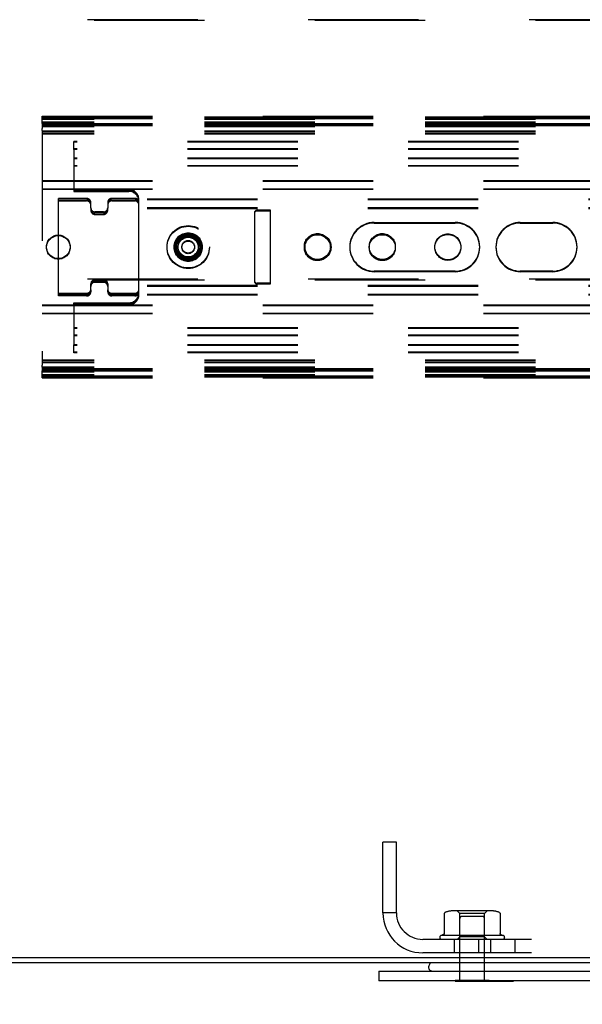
# Model space of a CAD drawing. Header units: inches. Extents: x 0 to 155, y 0 to 100.
# Tile 16 of 102: x 15.17 to 19.5, y 7.5 to 15.09. Entities that reach past the tile are written whole.
import ezdxf

# ---------------------------------------------------------------- set-up
doc = ezdxf.new("R2010")
doc.units = ezdxf.units.IN
doc.header["$LTSCALE"] = 8.5
doc.header["$MEASUREMENT"] = 0
doc.linetypes.add('HIDDEN', pattern=[0.2, 0.1, -0.1])
doc.layers.get('0').update_dxf_attribs({"linetype": 'CONTINUOUS'})
doc.layers.add('DEFAULT_2', color=8, linetype='HIDDEN')
doc.layers.add('DIMENSIONS', color=7, linetype='CONTINUOUS')
doc.styles.get("Standard").update_dxf_attribs({"font": 'arial.ttf'})
doc.dimstyles.new('DIMSTYLE_1', dxfattribs={"dimtxt": 0.681818, "dimasz": 0.909091, "dimexe": 0.09, "dimexo": 0.07, "dimgap": 0.0375, "dimtad": 0, "dimtih": 1, "dimtoh": 1, "dimzin": 4, "dimdsep": 46, "dimtxsty": 'Standard', "dimblk": '_FILLED', "dimblk1": '_FILLED', "dimblk2": '_FILLED', "dimcen": 0.09, "dimazin": 1, "dimtfac": 1, "dimtdec": 3, "dimtofl": 0, "dimtmove": 0, "dimatfit": 3, "dimldrblk": '_FILLED', "dimfxl": 0, "dimtolj": 1, "dimtzin": 4, "dimarcsym": 0})

# ---------------------------------------------------------------- blocks, each defined once
blk = doc.blocks.new('_FILLED')
at = {"color": 0, "linetype": 'ByBlock'}
blk.add_solid([(0, 0), (-1, 0.2), (-1, -0.2)], dxfattribs=at)
blk = doc.blocks.new('*D11')
at = {"layer": 'DIMENSIONS', "color": 2, "linetype": 'Continuous'}
for p, q in [((14.0928, 7.6808), (14.0928, 5.7202)), ((30.0928, 7.6808), (30.0928, 5.7202)), ((14.0928, 6.5384), (19.3466, 6.5384)), ((30.0928, 6.5384), (24.8391, 6.5384))]:
    blk.add_line(p, q, dxfattribs=at)
at = {"layer": 'DIMENSIONS', "color": 2, "linetype": 'Continuous', "xscale": 0.9090909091, "yscale": 0.9090909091, "zscale": 0.9090909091, "rotation": 180}
blk.add_blockref('_FILLED', (14.0928, 6.5384), dxfattribs=at)
at = {"layer": 'DIMENSIONS', "color": 2, "linetype": 'Continuous', "xscale": 0.9090909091, "yscale": 0.9090909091, "zscale": 0.9090909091}
blk.add_blockref('_FILLED', (30.0928, 6.5384), dxfattribs=at)
at = {"layer": 'DIMENSIONS', "color": 2, "linetype": 'Continuous', "insert": (22.0928, 6.8793), "char_height": 0.68182, "width": 4.810747, "attachment_point": 2, "line_spacing_factor": 0.9}
blk.add_mtext('16.00 REF.', dxfattribs=at)

msp = doc.modelspace()

# ---------------------------------------------------------------- linework, layer by layer
at = {"color": 7, "linetype": 'Continuous'}
for p, q in [((34.0788, 7.8562), (10.1068, 7.8562)), ((34.0598, 7.8172), (10.1258, 7.8172)), ((17.9366, 7.7547), (26.2491, 7.7547)), ((17.9366, 7.7547), (17.9366, 7.6797)), ((18.5253, 7.6757), (18.5253, 7.6797)), ((18.5253, 7.6757), (18.9728, 7.6757)), ((18.7128, 7.6757), (18.7128, 7.6797)), ((18.9728, 7.6757), (18.9728, 7.6797))]:
    msp.add_line(p, q, dxfattribs=at)
at = {"color": 3, "linetype": 'Continuous'}
msp.add_line((26.2491, 7.6797), (17.9366, 7.6797), dxfattribs=at)
at = {"color": 7, "linetype": 'Continuous'}
for centre, radius, start, end in [((18.4053, 7.7647), 0.09, 144.30236, 160.52878), ((18.3488, 7.7847), 0.03, 160.52878, 270)]:
    msp.add_arc(centre, radius, start, end, dxfattribs=at)
at = {"layer": 'DEFAULT_2', "color": 8, "linetype": 'HIDDEN'}
for p, q in [((31.8428, 15.0855), (12.3428, 15.0855)), ((12.3428, 15.0809), (31.8428, 15.0809)), ((15.3428, 14.3416), (29.3428, 14.3416)), ((15.3428, 14.2866), (15.3428, 14.3416)), ((15.3428, 14.337), (29.3428, 14.337)), ((29.3428, 14.3354), (15.3428, 14.3354)), ((29.3428, 14.3308), (15.3428, 14.3308)), ((15.3428, 14.3294), (29.3428, 14.3294)), ((15.3428, 14.3248), (29.3428, 14.3248)), ((29.3428, 14.3221), (15.3428, 14.3221)), ((29.3428, 14.3175), (15.3428, 14.3175)), ((29.3428, 14.2962), (15.3428, 14.2962)), ((29.3428, 14.2916), (15.3428, 14.2916)), ((15.3428, 14.2866), (29.3428, 14.2866)), ((15.3428, 14.2866), (15.3428, 14.2759)), ((29.3428, 14.2829), (15.3428, 14.2829)), ((15.3428, 14.282), (29.3428, 14.282)), ((29.3428, 14.2805), (15.3428, 14.2805)), ((29.3428, 14.2805), (15.3428, 14.2805)), ((29.3428, 14.2783), (15.3428, 14.2783)), ((29.3428, 14.2759), (15.3428, 14.2759)), ((29.3428, 14.2759), (15.3428, 14.2759)), ((15.3428, 14.2744), (15.3428, 14.2759)), ((15.3428, 14.2744), (29.3428, 14.2744)), ((15.3428, 14.2744), (15.3428, 14.2458)), ((15.3428, 14.2698), (29.3428, 14.2698)), ((29.3428, 14.2671), (15.3428, 14.2671)), ((29.3428, 14.2637), (15.3428, 14.2637)), ((29.3428, 14.2625), (15.3428, 14.2625)), ((29.3428, 14.2591), (15.3428, 14.2591)), ((15.3428, 14.2305), (15.3428, 14.2458)), ((15.3428, 14.2305), (15.3428, 12.4231)), ((29.3428, 14.2258), (15.3428, 14.2258)), ((29.3428, 14.2212), (15.3428, 14.2212)), ((29.3428, 14.2091), (15.3428, 14.2091)), ((29.3428, 14.2045), (15.3428, 14.2045)), ((29.2128, 14.1479), (15.5878, 14.1479)), ((15.5878, 14.1479), (15.5878, 14.1476)), ((29.2128, 14.1476), (15.5878, 14.1476)), ((15.5878, 14.1433), (15.5878, 14.1476)), ((29.2128, 14.1475), (15.5878, 14.1475)), ((29.2128, 14.1433), (15.5878, 14.1433)), ((15.5878, 14.1433), (15.5878, 14.143)), ((29.2128, 14.143), (15.5878, 14.143)), ((15.5878, 14.0856), (15.5878, 14.143)), ((29.2128, 14.1429), (15.5878, 14.1429)), ((29.2128, 14.0909), (15.5878, 14.0909)), ((29.2128, 14.0906), (15.5878, 14.0906)), ((29.2128, 14.0905), (15.5878, 14.0905)), ((29.2128, 14.0863), (15.5878, 14.0863)), ((29.2128, 14.086), (15.5878, 14.086)), ((29.2128, 14.0859), (15.5878, 14.0859)), ((15.5878, 14.0856), (15.5878, 13.7629)), ((29.2128, 14.0175), (15.5878, 14.0175)), ((29.2128, 14.0129), (15.5878, 14.0129)), ((29.2128, 13.9605), (15.5878, 13.9605)), ((29.2128, 13.9559), (15.5878, 13.9559)), ((15.3428, 13.8457), (28.9503, 13.8457)), ((15.3428, 13.8412), (28.9503, 13.8412)), ((15.3428, 13.7832), (28.9503, 13.7832)), ((15.3428, 13.7787), (28.9503, 13.7787)), ((15.5878, 13.7776), (16.0098, 13.7776)), ((15.5878, 13.773), (16.0098, 13.773)), ((15.5878, 13.7675), (16.0098, 13.7675)), ((15.5878, 13.7629), (16.0098, 13.7629)), ((15.6858, 13.7089), (15.4678, 13.7089)), ((15.4678, 12.9727), (15.4678, 13.7089)), ((15.6858, 13.7043), (15.4678, 13.7043)), ((15.4678, 13.6937), (15.6858, 13.6937)), ((15.4678, 13.6891), (15.6858, 13.6891)), ((15.6878, 13.7089), (15.6858, 13.7089)), ((15.6878, 13.7043), (15.6858, 13.7043)), ((15.7178, 13.6769), (15.7178, 13.6789)), ((15.7178, 13.632), (15.7178, 13.6769)), ((15.8478, 13.6769), (15.8478, 13.632)), ((16.0597, 13.7089), (15.8798, 13.7089)), ((16.0597, 13.7043), (15.8798, 13.7043)), ((15.8798, 13.6937), (16.0558, 13.6937)), ((15.8798, 13.6891), (16.0558, 13.6891)), ((28.9008, 13.7038), (16.0865, 13.7038)), ((28.9008, 13.6992), (16.0865, 13.6992)), ((28.9008, 13.7028), (16.0878, 13.7028)), ((16.0878, 13.6807), (16.0878, 13.6996)), ((28.9008, 13.6982), (16.0878, 13.6982)), ((16.0878, 13.0033), (16.0878, 13.6807)), ((15.7178, 13.632), (15.7178, 13.6169)), ((15.8158, 13.6046), (15.7498, 13.6046)), ((15.8158, 13.6), (15.7498, 13.6)), ((15.7498, 13.5895), (15.8158, 13.5895)), ((15.7498, 13.5849), (15.8158, 13.5849)), ((15.8478, 13.6169), (15.8478, 13.632)), ((28.9008, 13.6364), (16.0878, 13.6364)), ((28.9008, 13.6337), (16.0878, 13.6337)), ((28.9008, 13.6318), (16.0878, 13.6318)), ((28.9008, 13.6291), (16.0878, 13.6291)), ((16.9778, 13.5967), (16.9778, 13.0702)), ((17.1028, 13.6167), (16.9978, 13.6167)), ((16.9978, 13.6162), (17.1028, 13.6162)), ((17.1028, 13.6122), (16.9978, 13.6122)), ((16.9978, 13.6117), (17.1028, 13.6117)), ((17.1028, 13.0502), (17.1028, 13.6167)), ((17.9003, 13.523), (18.5253, 13.523)), ((17.9003, 13.5184), (18.5253, 13.5184)), ((19.0253, 13.523), (19.2753, 13.523)), ((19.0253, 13.5184), (19.2753, 13.5184)), ((18.5253, 13.148), (17.9003, 13.148)), ((18.5253, 13.1434), (17.9003, 13.1434)), ((19.2753, 13.148), (19.0253, 13.148)), ((19.2753, 13.1434), (19.0253, 13.1434)), ((31.8428, 13.0855), (12.3428, 13.0855)), ((12.3428, 13.0809), (31.8428, 13.0809)), ((15.7178, 13.0047), (15.7178, 13.0495)), ((15.7498, 13.0815), (15.8158, 13.0815)), ((15.7498, 13.0769), (15.8158, 13.0769)), ((15.8158, 13.0663), (15.7498, 13.0663)), ((15.8158, 13.0617), (15.7498, 13.0617)), ((15.8478, 13.0495), (15.8478, 13.0047)), ((16.9778, 13.0697), (16.9778, 13.0702)), ((16.9978, 13.0547), (17.1028, 13.0547)), ((17.1028, 13.0542), (16.9978, 13.0542)), ((16.9978, 13.0502), (17.1028, 13.0502)), ((17.1028, 13.0497), (16.9978, 13.0497)), ((17.1028, 13.0502), (17.1028, 13.0497)), ((15.4678, 12.9773), (15.6858, 12.9773)), ((15.7178, 13.0047), (15.7178, 12.9875)), ((15.8478, 12.9895), (15.8478, 13.0047)), ((15.8798, 12.9773), (16.0572, 12.9773)), ((28.9008, 13.0373), (16.0878, 13.0373)), ((28.9008, 13.0346), (16.0878, 13.0346)), ((28.9008, 13.0327), (16.0878, 13.0327)), ((28.9008, 13.03), (16.0878, 13.03)), ((16.0878, 12.9667), (16.0878, 13.0033)), ((15.4678, 12.9727), (15.6858, 12.9727)), ((15.4678, 12.9575), (15.4678, 12.9727)), ((15.6878, 12.9621), (15.4678, 12.9621)), ((15.6878, 12.9575), (15.4678, 12.9575)), ((15.5878, 12.9035), (16.0098, 12.9035)), ((15.5878, 12.8933), (15.5878, 12.9035)), ((15.5878, 12.8989), (16.0098, 12.8989)), ((15.8798, 12.9727), (16.0572, 12.9727)), ((16.0597, 12.9621), (15.8798, 12.9621)), ((16.0597, 12.9575), (15.8798, 12.9575)), ((28.9008, 12.9671), (16.0865, 12.9671)), ((28.9008, 12.9625), (16.0865, 12.9625)), ((28.9008, 12.9681), (16.0878, 12.9681)), ((28.9008, 12.9635), (16.0878, 12.9635)), ((15.3428, 12.8877), (28.9503, 12.8877)), ((15.3428, 12.8832), (28.9503, 12.8832)), ((15.3428, 12.8252), (28.9503, 12.8252)), ((15.5878, 12.8933), (16.0098, 12.8933)), ((15.5878, 12.8933), (15.5878, 12.5805)), ((15.5878, 12.8887), (16.0098, 12.8887)), ((15.3428, 12.8207), (28.9503, 12.8207)), ((29.2128, 12.7105), (15.5878, 12.7105)), ((29.2128, 12.7059), (15.5878, 12.7059)), ((29.2128, 12.6535), (15.5878, 12.6535)), ((29.2128, 12.6489), (15.5878, 12.6489)), ((29.2128, 12.5805), (15.5878, 12.5805)), ((15.5878, 12.5185), (15.5878, 12.5805)), ((29.2128, 12.5803), (15.5878, 12.5803)), ((29.2128, 12.5801), (15.5878, 12.5801)), ((29.2128, 12.5759), (15.5878, 12.5759)), ((29.2128, 12.5757), (15.5878, 12.5757)), ((29.2128, 12.5755), (15.5878, 12.5755)), ((29.2128, 12.5235), (15.5878, 12.5235)), ((29.2128, 12.5233), (15.5878, 12.5233)), ((29.2128, 12.5231), (15.5878, 12.5231)), ((29.2128, 12.5189), (15.5878, 12.5189)), ((29.2128, 12.5187), (15.5878, 12.5187)), ((29.2128, 12.5185), (15.5878, 12.5185)), ((29.3428, 12.4618), (15.3428, 12.4618)), ((29.3428, 12.4572), (15.3428, 12.4572)), ((29.3428, 12.4451), (15.3428, 12.4451)), ((29.3428, 12.4405), (15.3428, 12.4405)), ((15.3428, 12.408), (15.3428, 12.4231)), ((15.3428, 12.408), (15.3428, 12.3798)), ((29.3428, 12.4073), (15.3428, 12.4073)), ((29.3428, 12.4038), (15.3428, 12.4038)), ((29.3428, 12.4027), (15.3428, 12.4027)), ((29.3428, 12.3992), (15.3428, 12.3992)), ((15.3428, 12.3965), (29.3428, 12.3965)), ((15.3428, 12.3919), (29.3428, 12.3919)), ((29.3428, 12.3905), (15.3428, 12.3905)), ((29.3428, 12.3904), (15.3428, 12.3904)), ((29.3428, 12.3881), (15.3428, 12.3881)), ((29.3428, 12.3859), (15.3428, 12.3859)), ((29.3428, 12.3858), (15.3428, 12.3858)), ((15.3428, 12.3844), (29.3428, 12.3844)), ((29.3428, 12.3835), (15.3428, 12.3835)), ((15.3428, 12.3798), (29.3428, 12.3798)), ((15.3428, 12.3248), (15.3428, 12.3798)), ((29.3428, 12.3748), (15.3428, 12.3748)), ((29.3428, 12.3702), (15.3428, 12.3702)), ((29.3428, 12.3489), (15.3428, 12.3489)), ((29.3428, 12.3443), (15.3428, 12.3443)), ((15.3428, 12.3415), (29.3428, 12.3415)), ((15.3428, 12.3369), (29.3428, 12.3369)), ((29.3428, 12.3355), (15.3428, 12.3355)), ((29.3428, 12.3309), (15.3428, 12.3309)), ((15.3428, 12.3294), (29.3428, 12.3294)), ((15.3428, 12.3248), (29.3428, 12.3248)), ((18.0718, 8.7492), (17.9678, 8.7492)), ((17.9678, 8.2023), (17.9678, 8.7492)), ((18.0718, 8.2023), (18.0718, 8.7492)), ((18.0718, 8.2042), (17.9678, 8.2042)), ((18.4404, 8.1969), (18.4404, 8.0448)), ((18.807, 8.2182), (18.5036, 8.2182)), ((18.5603, 8.1982), (18.5403, 8.2182)), ((18.7503, 8.1982), (18.5603, 8.1982)), ((18.5603, 7.6857), (18.5603, 8.1982)), ((18.7503, 8.1982), (18.7703, 8.2182)), ((18.7503, 7.6857), (18.7503, 8.1982)), ((18.8703, 8.1969), (18.8703, 8.0448)), ((18.7353, 8.1757), (18.5753, 8.1757)), ((25.9107, 7.9992), (18.2749, 7.9992)), ((18.8903, 8.0292), (18.4203, 8.0292)), ((18.5153, 7.9992), (18.5153, 7.8952)), ((18.5603, 8.0192), (18.5403, 7.9992)), ((18.7503, 8.0192), (18.5603, 8.0192)), ((18.7028, 7.9992), (18.7028, 7.8952)), ((18.7503, 8.0192), (18.7703, 7.9992)), ((18.7953, 7.9992), (18.7953, 7.8952)), ((18.876, 8.0358), (18.8903, 8.0292)), ((18.9828, 7.9992), (18.9828, 7.8952)), ((25.9107, 7.8952), (18.2749, 7.8952)), ((18.5253, 7.6857), (18.7853, 7.6857)), ((18.5253, 7.6797), (18.5253, 7.6857)), ((18.7853, 7.6757), (18.7853, 7.6857))]:
    msp.add_line(p, q, dxfattribs=at)
for points in [[(18.4463, 8.206), (18.4451, 8.2054), (18.4441, 8.2046), (18.4431, 8.2037), (18.4422, 8.2027), (18.4415, 8.2015), (18.441, 8.2002), (18.4406, 8.1989), (18.4404, 8.1975), (18.4404, 8.1969)], [(18.8644, 8.206), (18.8655, 8.2054), (18.8666, 8.2046), (18.8676, 8.2037), (18.8684, 8.2027), (18.8692, 8.2015), (18.8697, 8.2002), (18.8701, 8.1989), (18.8703, 8.1975), (18.8703, 8.1969)], [(18.4404, 8.0448), (18.4403, 8.0436), (18.4401, 8.0424), (18.4398, 8.0415), (18.4395, 8.0407), (18.4391, 8.04), (18.4388, 8.0394), (18.4385, 8.0389), (18.4381, 8.0385), (18.4378, 8.0381), (18.4375, 8.0377), (18.4371, 8.0374), (18.4368, 8.0372), (18.4365, 8.0369), (18.4362, 8.0367), (18.4359, 8.0365), (18.4357, 8.0363), (18.4354, 8.0362), (18.4351, 8.036), (18.4349, 8.0359), (18.4346, 8.0358), (18.4203, 8.0292)], [(18.876, 8.0358), (18.8758, 8.0359), (18.8755, 8.036), (18.8753, 8.0362), (18.875, 8.0363), (18.8747, 8.0365), (18.8744, 8.0367), (18.8741, 8.0369), (18.8738, 8.0372), (18.8735, 8.0374), (18.8732, 8.0377), (18.8729, 8.0381), (18.8726, 8.0385), (18.8722, 8.0389), (18.8719, 8.0394), (18.8715, 8.04), (18.8712, 8.0407), (18.8709, 8.0415), (18.8706, 8.0424), (18.8704, 8.0436), (18.8703, 8.0448)]]:
    msp.add_lwpolyline(points, dxfattribs=at)
for centre, radius in [((16.4678, 13.3355), 0.163), ((16.4678, 13.3309), 0.163), ((16.4678, 13.3355), 0.108), ((16.4678, 13.3309), 0.108), ((16.4628, 13.3377), 0.1), ((16.4628, 13.3332), 0.1), ((16.4678, 13.3355), 0.1), ((16.4678, 13.3309), 0.1), ((17.4628, 13.3377), 0.1), ((17.4628, 13.3332), 0.1), ((17.4678, 13.3355), 0.1), ((17.4678, 13.3309), 0.1), ((17.9628, 13.3377), 0.1), ((17.9628, 13.3332), 0.1), ((18.4678, 13.3355), 0.1), ((18.4678, 13.3309), 0.1), ((15.4678, 13.3355), 0.091), ((15.4678, 13.3309), 0.091), ((16.4628, 13.3287), 0.1), ((16.4678, 13.3355), 0.091), ((16.4678, 13.3309), 0.091), ((16.4678, 13.3355), 0.08), ((16.4678, 13.3309), 0.08), ((16.4678, 13.3355), 0.078), ((16.4678, 13.3309), 0.078), ((16.4678, 13.3355), 0.0485), ((16.4678, 13.3309), 0.0485), ((17.4628, 13.3287), 0.1), ((17.9628, 13.3287), 0.1)]:
    msp.add_circle(centre, radius, dxfattribs=at)
for centre, radius, start, end in [((16.0098, 13.6996), 0.078, 0, 90), ((16.0098, 13.695), 0.078, 0, 90), ((16.0098, 13.6895), 0.078, 13.39407, 90), ((16.0098, 13.6849), 0.078, 13.39407, 90), ((15.6858, 13.6769), 0.032, 0, 90), ((15.6858, 13.6723), 0.032, 0, 90), ((15.6858, 13.6617), 0.032, 0, 90), ((15.6858, 13.6571), 0.032, 0, 90), ((15.8798, 13.6769), 0.032, 90, 180), ((15.8798, 13.6723), 0.032, 90, 180), ((15.8798, 13.6617), 0.032, 90, 180), ((15.8798, 13.6571), 0.032, 90, 180), ((16.0558, 13.6617), 0.032, 0, 90), ((16.0558, 13.6571), 0.032, 0, 90), ((16.0572, 13.663), 0.0307, 0, 90), ((16.0572, 13.6584), 0.0307, 0, 90), ((16.0558, 13.6769), 0.032, 6.83996, 83.16004), ((16.0558, 13.6723), 0.032, 6.83996, 83.16004), ((16.0597, 13.6807), 0.0282, 0, 90), ((16.0597, 13.6761), 0.0282, 0, 90), ((16.0098, 13.6895), 0.078, 0, 13.39407), ((16.0098, 13.6849), 0.078, 0, 13.39407), ((15.7498, 13.6366), 0.032, 180, 270), ((15.7498, 13.632), 0.032, 180, 270), ((15.7498, 13.6215), 0.032, 180, 270), ((15.7498, 13.6169), 0.032, 180, 270), ((15.8158, 13.6366), 0.032, 270, 360), ((15.8158, 13.632), 0.032, 270, 360), ((15.8158, 13.6215), 0.032, 270, 360), ((15.8158, 13.6169), 0.032, 270, 360), ((16.9978, 13.5967), 0.02, 90, 180), ((16.9978, 13.5962), 0.02, 90, 180), ((16.9978, 13.5922), 0.02, 90, 180), ((16.9978, 13.5917), 0.02, 90, 180), ((17.9003, 13.3355), 0.1875, 90, 270), ((17.9003, 13.3309), 0.1875, 90, 270), ((18.5253, 13.3355), 0.1875, 270, 90), ((18.5253, 13.3309), 0.1875, 270, 90), ((19.0253, 13.3355), 0.1875, 90, 270), ((19.0253, 13.3309), 0.1875, 90, 270), ((19.2753, 13.3355), 0.1875, 270, 90), ((19.2753, 13.3309), 0.1875, 270, 90), ((15.7498, 13.0495), 0.032, 90, 180), ((15.7498, 13.0449), 0.032, 90, 180), ((15.7498, 13.0343), 0.032, 90, 180), ((15.7498, 13.0297), 0.032, 90, 180), ((15.8158, 13.0495), 0.032, 0, 90), ((15.8158, 13.0449), 0.032, 0, 90), ((15.8158, 13.0343), 0.032, 0, 90), ((15.8158, 13.0297), 0.032, 0, 90), ((16.9978, 13.0747), 0.02, 180, 270), ((16.9978, 13.0742), 0.02, 180, 270), ((16.9978, 13.0702), 0.02, 180, 270), ((16.9978, 13.0697), 0.02, 180, 270), ((15.6858, 13.0093), 0.032, 270, 360), ((15.6858, 13.0047), 0.032, 270, 360), ((15.6858, 12.9941), 0.032, 270, 360), ((15.6858, 12.9895), 0.032, 270, 360), ((15.6878, 12.9921), 0.03, 270, 360), ((15.6878, 12.9875), 0.03, 270, 360), ((15.8798, 13.0093), 0.032, 180, 270), ((15.8798, 13.0047), 0.032, 180, 270), ((15.8798, 12.9941), 0.032, 180, 270), ((15.8798, 12.9895), 0.032, 180, 270), ((16.0098, 12.9815), 0.078, 270, 360), ((16.0098, 12.9769), 0.078, 270, 360), ((16.0558, 12.9941), 0.032, 270, 360), ((16.0558, 12.9895), 0.032, 270, 360), ((16.0572, 13.0079), 0.0307, 270, 360), ((16.0572, 13.0033), 0.0307, 270, 360), ((16.0597, 12.9902), 0.0282, 269.97211, 0.02789), ((16.0597, 12.9856), 0.0282, 269.97211, 0.02789), ((16.0098, 12.9713), 0.078, 270, 355.00265), ((16.0098, 12.9667), 0.078, 270, 355.00265), ((16.0098, 12.9713), 0.078, 355.00265, 360), ((16.0098, 12.9667), 0.078, 355.00265, 360), ((18.2749, 8.2023), 0.3071, 180, 270), ((18.2749, 8.2023), 0.2031, 180, 270), ((18.5036, 8.077), 0.1412, 90, 113.95), ((18.807, 8.077), 0.1412, 66.05, 90), ((18.5753, 8.1607), 0.015, 90, 180), ((18.7353, 8.1607), 0.015, 0, 90), ((18.4203, 8.0142), 0.015, 90.00013, 270), ((18.8903, 8.0142), 0.015, 270, 89.99987)]:
    msp.add_arc(centre, radius, start, end, dxfattribs=at)

# ---------------------------------------------------------------- dimensions: what is measured, and where the dimension line sits
at = {"layer": 'DIMENSIONS', "color": 2, "linetype": 'Continuous'}
dim = msp.add_linear_dim(base=(30.0928, 6.5384), p1=(14.0928, 7.7508), p2=(30.0928, 7.7508), text='<> REF.', dimstyle='DIMSTYLE_1', dxfattribs=at)
dim.commit()
dim.dimension.update_dxf_attribs({"geometry": '*D11', "text_midpoint": (22.0928, 6.5384), "dimtype": 160})

doc.saveas('drawing.dxf')
